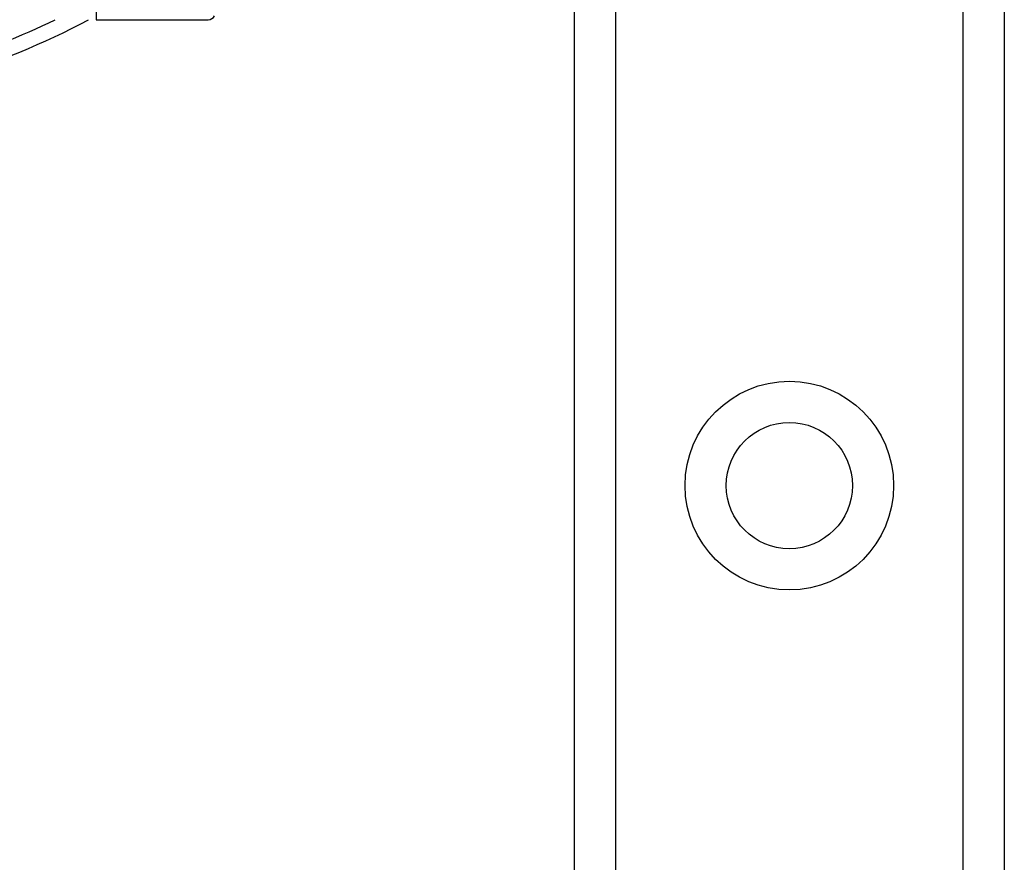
# Model space of a CAD drawing. Header units: inches. Extents: x 7 to 174, y 10 to 93.
# Tile 52 of 132: x 9.12 to 10.41, y 47.91 to 49.01. Entities that reach past the tile are written whole.
import ezdxf

# ---------------------------------------------------------------- set-up
doc = ezdxf.new("R2010")
doc.units = ezdxf.units.IN
doc.header["$MEASUREMENT"] = 0
doc.layers.add('Visible Edges(ANSI)', color=7, linetype='Continuous', lineweight=25)
doc.layers.add('Visible Tangent Edges(ANSI)', color=7, linetype='Continuous', lineweight=25)

msp = doc.modelspace()

# ---------------------------------------------------------------- linework, layer by layer
at = {"layer": 'Visible Edges(ANSI)'}
for p, q in [((9.8436, 30.3173), (9.8436, 69.4371)), ((10.4056, 69.4371), (10.4056, 30.3173)), ((9.2187, 49.0096), (9.3648, 49.0096))]:
    msp.add_line(p, q, dxfattribs=at)
msp.add_circle((10.1246, 48.4009), 0.0825, dxfattribs=at)
for centre, radius, start, end in [((8.7446, 49.8777), 0.9843, 286.5885, 298.1154), ((9.3648, 49.0195), 0.00984, 270, 330.9285)]:
    msp.add_arc(centre, radius, start, end, dxfattribs=at)
at = {"layer": 'Visible Tangent Edges(ANSI)'}
for p, q in [((9.8974, 69.4371), (9.8974, 30.3173)), ((10.3517, 30.3173), (10.3517, 69.4371)), ((9.2187, 49.0293), (9.2187, 49.0096))]:
    msp.add_line(p, q, dxfattribs=at)
msp.add_circle((10.1246, 48.4009), 0.1363, dxfattribs=at)
msp.add_arc((8.7446, 49.8777), 0.9646, 286.9371, 295.8419, dxfattribs=at)

doc.saveas('drawing.dxf')
